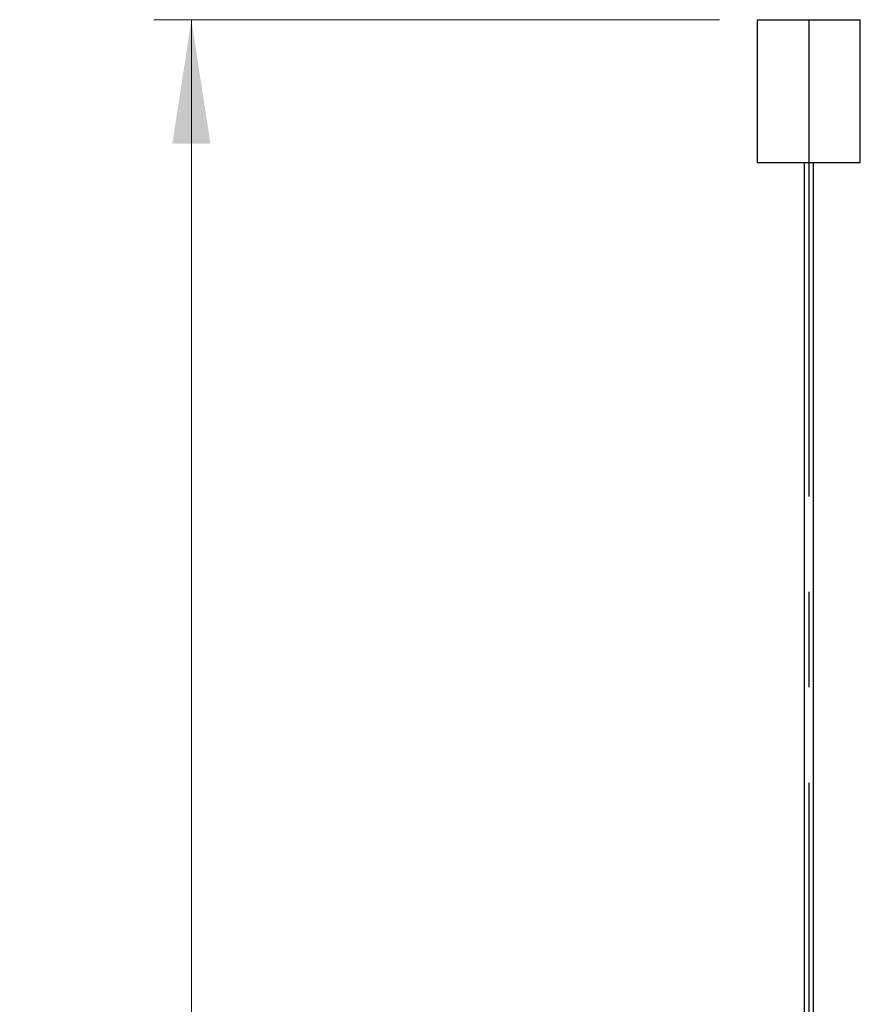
# Model space of a CAD drawing. Header units: millimetres. Extents: x 74 to 103, y 124 to 242.
# Tile 16 of 17: x 74 to 97, y 183 to 209. Entities that reach past the tile are written whole.
import ezdxf

# ---------------------------------------------------------------- set-up
doc = ezdxf.new("R2010")
doc.units = ezdxf.units.MM
doc.linetypes.add('CENTERX2', pattern=[20.32, 12.7, -2.54, 2.54, -2.54])
doc.styles.add('SLDTEXTSTYLE0', font='TXT', dxfattribs={"width": 0.75})
doc.dimstyles.new('SLDDIMSTYLE0', dxfattribs={"dimtxt": 3.5, "dimasz": 3.302, "dimexe": 0, "dimexo": 0.0625, "dimgap": 0.875, "dimtad": 1, "dimdec": 0, "dimlfac": 20, "dimrnd": 1e-09, "dimzin": 12, "dimdsep": 46, "dimtxsty": 'SLDTEXTSTYLE0', "dimsah": 1, "dimcen": 0.09, "dimadec": 0, "dimazin": 3, "dimtfac": 1, "dimtdec": 0, "dimtofl": 0, "dimtmove": 0, "dimatfit": 3, "dimfxl": 0, "dimfrac": 2, "dimtolj": 1, "dimtzin": 12, "dimarcsym": 0})

# ---------------------------------------------------------------- blocks, each defined once
blk = doc.blocks.new('_D')
at = {"color": 7, "linetype": 'Continuous', "lineweight": 0}
for p, q in [((93.003, 209.031), (77.933, 209.031)), ((78.933, 123.642), (78.933, 209.031)), ((91.203, 123.642), (77.933, 123.642))]:
    blk.add_line(p, q, dxfattribs=at)
at = {"color": 7, "linetype": 'Continuous', "lineweight": 18}
for points in [[(78.933, 209.031), (78.425, 205.729), (79.441, 205.729)], [(78.933, 123.642), (79.441, 126.944), (78.425, 126.944)]]:
    blk.add_solid(points, dxfattribs=at)
at = {"color": 7, "linetype": 'Continuous', "lineweight": 18, "insert": (74.421, 161.666), "char_height": 3.5, "attachment_point": 1, "rotation": 90, "style": 'SLDTEXTSTYLE0'}
blk.add_mtext('1700', dxfattribs=at)

msp = doc.modelspace()

# ---------------------------------------------------------------- linework, layer by layer
at = {"color": 7, "linetype": 'Continuous', "lineweight": 25}
for p, q in [((94.0026, 209.03126), (94.0026, 205.23126)), ((94.0026, 209.03126), (95.3776, 209.03126)), ((95.3776, 209.03126), (96.7526, 209.03126)), ((96.7526, 205.23126), (96.7526, 209.03126)), ((94.0026, 205.23126), (95.3776, 205.23126)), ((95.2526, 205.23126), (95.2526, 157.99755)), ((95.3776, 205.23126), (96.7526, 205.23126)), ((95.5026, 157.99755), (95.5026, 205.23126))]:
    msp.add_line(p, q, dxfattribs=at)
at = {"color": 7, "linetype": 'CENTERX2'}
msp.add_line((95.3776, 209.03126), (95.3776, 124.03126), dxfattribs=at)

# ---------------------------------------------------------------- dimensions: what is measured, and where the dimension line sits
at = {"color": 7, "linetype": 'Continuous', "lineweight": 18}
dim = msp.add_linear_dim(base=(78.93262, 209.03126), p1=(92.2026, 123.64205), p2=(94.0026, 209.03126), angle=90, dimstyle='SLDDIMSTYLE0', dxfattribs=at)
dim.commit()
dim.dimension.update_dxf_attribs({"geometry": '_D', "text_midpoint": (78.93262, 166.83814), "dimtype": 160})

doc.saveas('drawing.dxf')
